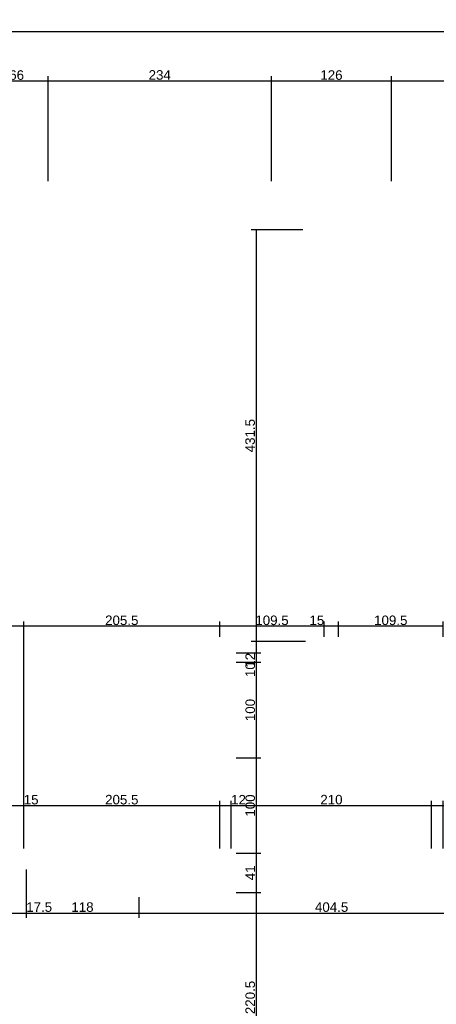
# Model space of a CAD drawing. Header units: millimetres. Extents: x 126553 to 403692, y -95821 to 38049.
# Tile 17 of 256: x 129125 to 129561, y -29583 to -28551. Entities that reach past the tile are written whole.
import ezdxf

# ---------------------------------------------------------------- set-up
doc = ezdxf.new("R2010")
doc.units = ezdxf.units.MM
doc.layers.add('11_wymiary', color=55, linetype='Continuous')
doc.layers.add('11_wymiary @ 50', color=55, linetype='Continuous')
doc.styles.add('11_RJ', font='arial.ttf')
doc.dimstyles.new('11_RJ (cc)', dxfattribs={"dimtxt": 0.2, "dimasz": 0.001, "dimexe": 0.1, "dimexo": 0.1, "dimgap": 0.02, "dimtad": 1, "dimdec": 1, "dimrnd": 0.5, "dimzin": 12, "dimdsep": 46, "dimtxsty": '11_RJ', "dimblk": 'OBLIQUE', "dimcen": 0, "dimdle": 0.01, "dimclrd": 256, "dimclre": 256, "dimclrt": 2, "dimazin": 3, "dimtfac": 1, "dimtdec": 1, "dimtofl": 0, "dimtmove": 0, "dimatfit": 3, "dimldrblk": 'DOT', "dimfxl": 1, "dimtolj": 1, "dimtzin": 13, "dimarcsym": 0})

# ---------------------------------------------------------------- blocks, each defined once
blk = doc.blocks.new('_Oblique')
at = {"color": 0, "linetype": 'ByBlock', "lineweight": -2}
blk.add_line((-0.5, -0.5), (0.5, 0.5), dxfattribs=at)
blk = doc.blocks.new('*D1774')
at = {"layer": '11_wymiary', "lineweight": -2, "transparency": 16777216}
for p, q in [((126769.9, -28563), (130796.9, -28563)), ((126770.4, -28719.7), (126770.4, -28558)), ((130796.4, -28733.7), (130796.4, -28558))]:
    blk.add_line(p, q, dxfattribs=at)
at = {"layer": 'Defpoints', "color": 0, "transparency": 16777216}
for p in [(130796.4, -28563), (126770.4, -28724.7), (130796.4, -28738.7)]:
    blk.add_point(p, dxfattribs=at)
at = {"layer": '11_wymiary', "lineweight": -2, "transparency": 16777216, "xscale": 0.05, "yscale": 0.05, "zscale": 0.05, "rotation": 180}
blk.add_blockref('_Oblique', (126770.4, -28563), dxfattribs=at)
at = {"layer": '11_wymiary', "lineweight": -2, "transparency": 16777216, "xscale": 0.05, "yscale": 0.05, "zscale": 0.05}
blk.add_blockref('_Oblique', (130796.4, -28563), dxfattribs=at)
at = {"layer": '11_wymiary', "color": 2, "transparency": 16777216, "insert": (128783.4, -28556.9), "char_height": 10, "attachment_point": 5, "style": '11_RJ'}
blk.add_mtext('\\A1;4026', dxfattribs=at)
blk = doc.blocks.new('_Dot')
at = {"color": 0, "linetype": 'ByBlock', "lineweight": -2}
blk.add_line((-0.5, 0), (-1, 0), dxfattribs=at)
at = {"color": 0, "linetype": 'ByBlock', "const_width": 0.5}
blk.add_lwpolyline([(-0.25, 0, 1), (0.25, 0, 1)], format="xyb", close=True, dxfattribs=at)
blk = doc.blocks.new('*D1823')
at = {"layer": '11_wymiary', "lineweight": -2, "transparency": 16777216}
for p, q in [((129087.7, -28614.7), (129155, -28614.7)), ((129088.2, -28719.7), (129088.2, -28609.7)), ((129154.5, -28719.7), (129154.5, -28609.7))]:
    blk.add_line(p, q, dxfattribs=at)
at = {"layer": 'Defpoints', "color": 0, "transparency": 16777216}
for p in [(129154.5, -28614.7), (129088.2, -28724.7), (129154.5, -28724.7)]:
    blk.add_point(p, dxfattribs=at)
at = {"layer": '11_wymiary', "lineweight": -2, "transparency": 16777216, "xscale": 0.05, "yscale": 0.05, "zscale": 0.05, "rotation": 180}
blk.add_blockref('_Oblique', (129088.2, -28614.7), dxfattribs=at)
at = {"layer": '11_wymiary', "lineweight": -2, "transparency": 16777216, "xscale": 0.05, "yscale": 0.05, "zscale": 0.05}
blk.add_blockref('_Oblique', (129154.5, -28614.7), dxfattribs=at)
at = {"layer": '11_wymiary', "color": 2, "transparency": 16777216, "insert": (129121.4, -28608.6), "char_height": 10, "attachment_point": 5, "style": '11_RJ'}
blk.add_mtext('\\A1;66', dxfattribs=at)
blk = doc.blocks.new('*D1824')
at = {"layer": '11_wymiary', "lineweight": -2, "transparency": 16777216}
for p, q in [((129513.9, -28614.7), (129748.7, -28614.7)), ((129514.4, -28719.7), (129514.4, -28609.7)), ((129748.2, -28719.7), (129748.2, -28609.7))]:
    blk.add_line(p, q, dxfattribs=at)
at = {"layer": 'Defpoints', "color": 0, "transparency": 16777216}
for p in [(129748.2, -28614.7), (129514.4, -28724.7), (129748.2, -28724.7)]:
    blk.add_point(p, dxfattribs=at)
at = {"layer": '11_wymiary', "lineweight": -2, "transparency": 16777216, "xscale": 0.05, "yscale": 0.05, "zscale": 0.05, "rotation": 180}
blk.add_blockref('_Oblique', (129514.4, -28614.7), dxfattribs=at)
at = {"layer": '11_wymiary', "lineweight": -2, "transparency": 16777216, "xscale": 0.05, "yscale": 0.05, "zscale": 0.05}
blk.add_blockref('_Oblique', (129748.2, -28614.7), dxfattribs=at)
at = {"layer": '11_wymiary', "color": 2, "transparency": 16777216, "insert": (129631.3, -28608.5), "char_height": 10, "attachment_point": 5, "style": '11_RJ'}
blk.add_mtext('\\A1;234', dxfattribs=at)
blk = doc.blocks.new('*D1825')
at = {"layer": '11_wymiary', "lineweight": -2, "transparency": 16777216}
for p, q in [((129154, -28614.7), (129388.9, -28614.7)), ((129154.5, -28719.7), (129154.5, -28609.7)), ((129388.4, -28719.7), (129388.4, -28609.7))]:
    blk.add_line(p, q, dxfattribs=at)
at = {"layer": 'Defpoints', "color": 0, "transparency": 16777216}
for p in [(129388.4, -28614.7), (129154.5, -28724.7), (129388.4, -28724.7)]:
    blk.add_point(p, dxfattribs=at)
at = {"layer": '11_wymiary', "lineweight": -2, "transparency": 16777216, "xscale": 0.05, "yscale": 0.05, "zscale": 0.05, "rotation": 180}
blk.add_blockref('_Oblique', (129154.5, -28614.7), dxfattribs=at)
at = {"layer": '11_wymiary', "lineweight": -2, "transparency": 16777216, "xscale": 0.05, "yscale": 0.05, "zscale": 0.05}
blk.add_blockref('_Oblique', (129388.4, -28614.7), dxfattribs=at)
at = {"layer": '11_wymiary', "color": 2, "transparency": 16777216, "insert": (129271.4, -28608.5), "char_height": 10, "attachment_point": 5, "style": '11_RJ'}
blk.add_mtext('\\A1;234', dxfattribs=at)
blk = doc.blocks.new('*D1826')
at = {"layer": '11_wymiary', "lineweight": -2, "transparency": 16777216}
for p, q in [((129387.9, -28614.7), (129514.9, -28614.7)), ((129388.4, -28719.7), (129388.4, -28609.7)), ((129514.4, -28719.7), (129514.4, -28609.7))]:
    blk.add_line(p, q, dxfattribs=at)
at = {"layer": 'Defpoints', "color": 0, "transparency": 16777216}
for p in [(129514.4, -28614.7), (129388.4, -28724.7), (129514.4, -28724.7)]:
    blk.add_point(p, dxfattribs=at)
at = {"layer": '11_wymiary', "lineweight": -2, "transparency": 16777216, "xscale": 0.05, "yscale": 0.05, "zscale": 0.05, "rotation": 180}
blk.add_blockref('_Oblique', (129388.4, -28614.7), dxfattribs=at)
at = {"layer": '11_wymiary', "lineweight": -2, "transparency": 16777216, "xscale": 0.05, "yscale": 0.05, "zscale": 0.05}
blk.add_blockref('_Oblique', (129514.4, -28614.7), dxfattribs=at)
at = {"layer": '11_wymiary', "color": 2, "transparency": 16777216, "insert": (129451.4, -28608.6), "char_height": 10, "attachment_point": 5, "style": '11_RJ'}
blk.add_mtext('\\A1;126', dxfattribs=at)
blk = doc.blocks.new('*D1870')
at = {"layer": '11_wymiary', "lineweight": -2, "transparency": 16777216}
for p, q in [((129113.9, -29419.2), (129113.9, -29369.2)), ((129128.9, -29419.2), (129128.9, -29369.2)), ((129113.4, -29374.2), (129128.9, -29374.2)), ((129128.9, -29374.2), (129144.4, -29374.2))]:
    blk.add_line(p, q, dxfattribs=at)
at = {"layer": 'Defpoints', "color": 0, "transparency": 16777216}
for p in [(129128.9, -29374.2), (129113.9, -29424.2), (129128.9, -29424.2)]:
    blk.add_point(p, dxfattribs=at)
at = {"layer": '11_wymiary', "lineweight": -2, "transparency": 16777216, "xscale": 0.05, "yscale": 0.05, "zscale": 0.05, "rotation": 180}
blk.add_blockref('_Oblique', (129113.9, -29374.2), dxfattribs=at)
at = {"layer": '11_wymiary', "lineweight": -2, "transparency": 16777216, "xscale": 0.05, "yscale": 0.05, "zscale": 0.05}
blk.add_blockref('_Oblique', (129128.9, -29374.2), dxfattribs=at)
at = {"layer": '11_wymiary', "color": 2, "transparency": 16777216, "insert": (129136.6, -29368.1), "char_height": 10, "attachment_point": 5, "style": '11_RJ'}
blk.add_mtext('\\A1;15', dxfattribs=at)
blk = doc.blocks.new('*D1871')
at = {"layer": '11_wymiary', "lineweight": -2, "transparency": 16777216}
for p, q in [((129128.9, -29419.2), (129128.9, -29369.2)), ((129334.4, -29419.2), (129334.4, -29369.2)), ((129128.4, -29374.2), (129334.9, -29374.2))]:
    blk.add_line(p, q, dxfattribs=at)
at = {"layer": 'Defpoints', "color": 0, "transparency": 16777216}
for p in [(129334.4, -29374.2), (129128.9, -29424.2), (129334.4, -29424.2)]:
    blk.add_point(p, dxfattribs=at)
at = {"layer": '11_wymiary', "lineweight": -2, "transparency": 16777216, "xscale": 0.05, "yscale": 0.05, "zscale": 0.05, "rotation": 180}
blk.add_blockref('_Oblique', (129128.9, -29374.2), dxfattribs=at)
at = {"layer": '11_wymiary', "lineweight": -2, "transparency": 16777216, "xscale": 0.05, "yscale": 0.05, "zscale": 0.05}
blk.add_blockref('_Oblique', (129334.4, -29374.2), dxfattribs=at)
at = {"layer": '11_wymiary', "color": 2, "transparency": 16777216, "insert": (129231.6, -29368.1), "char_height": 10, "attachment_point": 5, "style": '11_RJ'}
blk.add_mtext('\\A1;205.5', dxfattribs=at)
blk = doc.blocks.new('*D1872')
at = {"layer": '11_wymiary', "lineweight": -2, "transparency": 16777216}
for p, q in [((129334.4, -29419.2), (129334.4, -29369.2)), ((129346.4, -29419.2), (129346.4, -29369.2)), ((129333.9, -29374.2), (129346.4, -29374.2)), ((129346.4, -29374.2), (129361.7, -29374.2))]:
    blk.add_line(p, q, dxfattribs=at)
at = {"layer": 'Defpoints', "color": 0, "transparency": 16777216}
for p in [(129346.4, -29374.2), (129334.4, -29424.2), (129346.4, -29424.2)]:
    blk.add_point(p, dxfattribs=at)
at = {"layer": '11_wymiary', "lineweight": -2, "transparency": 16777216, "xscale": 0.05, "yscale": 0.05, "zscale": 0.05, "rotation": 180}
blk.add_blockref('_Oblique', (129334.4, -29374.2), dxfattribs=at)
at = {"layer": '11_wymiary', "lineweight": -2, "transparency": 16777216, "xscale": 0.05, "yscale": 0.05, "zscale": 0.05}
blk.add_blockref('_Oblique', (129346.4, -29374.2), dxfattribs=at)
at = {"layer": '11_wymiary', "color": 2, "transparency": 16777216, "insert": (129354, -29368.1), "char_height": 10, "attachment_point": 5, "style": '11_RJ'}
blk.add_mtext('\\A1;12', dxfattribs=at)
blk = doc.blocks.new('*D1873')
at = {"layer": '11_wymiary', "lineweight": -2, "transparency": 16777216}
for p, q in [((129346.4, -29419.2), (129346.4, -29369.2)), ((129556.4, -29419.2), (129556.4, -29369.2)), ((129345.9, -29374.2), (129556.9, -29374.2))]:
    blk.add_line(p, q, dxfattribs=at)
at = {"layer": 'Defpoints', "color": 0, "transparency": 16777216}
for p in [(129556.4, -29374.2), (129346.4, -29424.2), (129556.4, -29424.2)]:
    blk.add_point(p, dxfattribs=at)
at = {"layer": '11_wymiary', "lineweight": -2, "transparency": 16777216, "xscale": 0.05, "yscale": 0.05, "zscale": 0.05, "rotation": 180}
blk.add_blockref('_Oblique', (129346.4, -29374.2), dxfattribs=at)
at = {"layer": '11_wymiary', "lineweight": -2, "transparency": 16777216, "xscale": 0.05, "yscale": 0.05, "zscale": 0.05}
blk.add_blockref('_Oblique', (129556.4, -29374.2), dxfattribs=at)
at = {"layer": '11_wymiary', "color": 2, "transparency": 16777216, "insert": (129451.4, -29368.1), "char_height": 10, "attachment_point": 5, "style": '11_RJ'}
blk.add_mtext('\\A1;210', dxfattribs=at)
blk = doc.blocks.new('*D1874')
at = {"layer": '11_wymiary', "lineweight": -2, "transparency": 16777216}
for p, q in [((129556.4, -29419.2), (129556.4, -29369.2)), ((129568.4, -29419.2), (129568.4, -29369.2)), ((129555.9, -29374.2), (129568.4, -29374.2)), ((129568.4, -29374.2), (129583.7, -29374.2))]:
    blk.add_line(p, q, dxfattribs=at)
at = {"layer": 'Defpoints', "color": 0, "transparency": 16777216}
for p in [(129568.4, -29374.2), (129556.4, -29424.2), (129568.4, -29424.2)]:
    blk.add_point(p, dxfattribs=at)
at = {"layer": '11_wymiary', "lineweight": -2, "transparency": 16777216, "xscale": 0.05, "yscale": 0.05, "zscale": 0.05, "rotation": 180}
blk.add_blockref('_Oblique', (129556.4, -29374.2), dxfattribs=at)
at = {"layer": '11_wymiary', "lineweight": -2, "transparency": 16777216, "xscale": 0.05, "yscale": 0.05, "zscale": 0.05}
blk.add_blockref('_Oblique', (129568.4, -29374.2), dxfattribs=at)
at = {"layer": '11_wymiary', "color": 2, "transparency": 16777216, "insert": (129576, -29368.1), "char_height": 10, "attachment_point": 5, "style": '11_RJ'}
blk.add_mtext('\\A1;12', dxfattribs=at)
blk = doc.blocks.new('*D1999')
at = {"layer": '11_wymiary', "lineweight": -2, "transparency": 16777216}
for p, q in [((129113.9, -29441.2), (129113.9, -29491.9)), ((129131.4, -29441.2), (129131.4, -29491.9)), ((129113.4, -29486.9), (129131.4, -29486.9)), ((129131.4, -29486.9), (129158.5, -29486.9))]:
    blk.add_line(p, q, dxfattribs=at)
at = {"layer": 'Defpoints', "color": 0, "transparency": 16777216}
for p in [(129113.9, -29436.2), (129131.4, -29436.2), (129131.4, -29486.9)]:
    blk.add_point(p, dxfattribs=at)
at = {"layer": '11_wymiary', "lineweight": -2, "transparency": 16777216, "xscale": 0.05, "yscale": 0.05, "zscale": 0.05, "rotation": 180}
blk.add_blockref('_Oblique', (129113.9, -29486.9), dxfattribs=at)
at = {"layer": '11_wymiary', "lineweight": -2, "transparency": 16777216, "xscale": 0.05, "yscale": 0.05, "zscale": 0.05}
blk.add_blockref('_Oblique', (129131.4, -29486.9), dxfattribs=at)
at = {"layer": '11_wymiary', "color": 2, "transparency": 16777216, "insert": (129145, -29480.7), "char_height": 10, "attachment_point": 5, "style": '11_RJ'}
blk.add_mtext('\\A1;17.5', dxfattribs=at)
blk = doc.blocks.new('*D2000')
at = {"layer": '11_wymiary', "lineweight": -2, "transparency": 16777216}
for p, q in [((129131.4, -29441.2), (129131.4, -29491.9)), ((129249.4, -29470.2), (129249.4, -29491.9)), ((129130.9, -29486.9), (129249.9, -29486.9))]:
    blk.add_line(p, q, dxfattribs=at)
at = {"layer": 'Defpoints', "color": 0, "transparency": 16777216}
for p in [(129131.4, -29436.2), (129249.4, -29465.2), (129249.4, -29486.9)]:
    blk.add_point(p, dxfattribs=at)
at = {"layer": '11_wymiary', "lineweight": -2, "transparency": 16777216, "xscale": 0.05, "yscale": 0.05, "zscale": 0.05, "rotation": 180}
blk.add_blockref('_Oblique', (129131.4, -29486.9), dxfattribs=at)
at = {"layer": '11_wymiary', "lineweight": -2, "transparency": 16777216, "xscale": 0.05, "yscale": 0.05, "zscale": 0.05}
blk.add_blockref('_Oblique', (129249.4, -29486.9), dxfattribs=at)
at = {"layer": '11_wymiary', "color": 2, "transparency": 16777216, "insert": (129190.4, -29480.7), "char_height": 10, "attachment_point": 5, "style": '11_RJ'}
blk.add_mtext('\\A1;118', dxfattribs=at)
blk = doc.blocks.new('*D2001')
at = {"layer": '11_wymiary', "lineweight": -2, "transparency": 16777216}
for p, q in [((129249.4, -29470.2), (129249.4, -29491.9)), ((129653.9, -29470.2), (129653.9, -29491.9)), ((129248.9, -29486.9), (129654.4, -29486.9))]:
    blk.add_line(p, q, dxfattribs=at)
at = {"layer": 'Defpoints', "color": 0, "transparency": 16777216}
for p in [(129249.4, -29465.2), (129653.9, -29465.2), (129653.9, -29486.9)]:
    blk.add_point(p, dxfattribs=at)
at = {"layer": '11_wymiary', "lineweight": -2, "transparency": 16777216, "xscale": 0.05, "yscale": 0.05, "zscale": 0.05, "rotation": 180}
blk.add_blockref('_Oblique', (129249.4, -29486.9), dxfattribs=at)
at = {"layer": '11_wymiary', "lineweight": -2, "transparency": 16777216, "xscale": 0.05, "yscale": 0.05, "zscale": 0.05}
blk.add_blockref('_Oblique', (129653.9, -29486.9), dxfattribs=at)
at = {"layer": '11_wymiary', "color": 2, "transparency": 16777216, "insert": (129451.6, -29480.7), "char_height": 10, "attachment_point": 5, "style": '11_RJ'}
blk.add_mtext('\\A1;404.5', dxfattribs=at)
blk = doc.blocks.new('*D2015')
at = {"layer": '11_wymiary', "lineweight": -2, "transparency": 16777216}
for p, q in [((129421.4, -28770.7), (129367.4, -28770.7)), ((129372.4, -28770.2), (129372.4, -29202.7)), ((129424.3, -29202.2), (129367.4, -29202.2))]:
    blk.add_line(p, q, dxfattribs=at)
at = {"layer": 'Defpoints', "color": 0, "transparency": 16777216}
for p in [(129426.4, -28770.7), (129372.4, -29202.2), (129429.3, -29202.2)]:
    blk.add_point(p, dxfattribs=at)
at = {"layer": '11_wymiary', "lineweight": -2, "transparency": 16777216, "xscale": 0.05, "yscale": 0.05, "zscale": 0.05}
for p, rotation in [((129372.4, -28770.7), 90), ((129372.4, -29202.2), 270)]:
    blk.add_blockref('_Oblique', p, dxfattribs=dict(at, rotation=rotation))
at = {"layer": '11_wymiary', "color": 2, "transparency": 16777216, "insert": (129366.2, -28986.5), "char_height": 10, "attachment_point": 5, "rotation": 90, "style": '11_RJ'}
blk.add_mtext('\\A1;431.5', dxfattribs=at)
blk = doc.blocks.new('*D2016')
at = {"layer": '11_wymiary', "lineweight": -2, "transparency": 16777216}
for p, q in [((129424.3, -29202.2), (129367.4, -29202.2)), ((129372.4, -29201.7), (129372.4, -29214.2)), ((129351.4, -29214.2), (129377.4, -29214.2)), ((129372.4, -29214.2), (129372.4, -29229.6))]:
    blk.add_line(p, q, dxfattribs=at)
at = {"layer": 'Defpoints', "color": 0, "transparency": 16777216}
for p in [(129429.3, -29202.2), (129346.4, -29214.2), (129372.4, -29214.2)]:
    blk.add_point(p, dxfattribs=at)
at = {"layer": '11_wymiary', "lineweight": -2, "transparency": 16777216, "xscale": 0.05, "yscale": 0.05, "zscale": 0.05}
for p, rotation in [((129372.4, -29202.2), 90), ((129372.4, -29214.2), 270)]:
    blk.add_blockref('_Oblique', p, dxfattribs=dict(at, rotation=rotation))
at = {"layer": '11_wymiary', "color": 2, "transparency": 16777216, "insert": (129366.3, -29221.9), "char_height": 10, "attachment_point": 5, "rotation": 90, "style": '11_RJ'}
blk.add_mtext('\\A1;12', dxfattribs=at)
blk = doc.blocks.new('*D2017')
at = {"layer": '11_wymiary', "lineweight": -2, "transparency": 16777216}
for p, q in [((129351.4, -29214.2), (129377.4, -29214.2)), ((129372.4, -29213.7), (129372.4, -29224.1)), ((129351.4, -29224.1), (129377.4, -29224.1)), ((129372.4, -29224.1), (129372.4, -29239.5))]:
    blk.add_line(p, q, dxfattribs=at)
at = {"layer": 'Defpoints', "color": 0, "transparency": 16777216}
for p in [(129346.4, -29214.2), (129346.4, -29224.1), (129372.4, -29224.1)]:
    blk.add_point(p, dxfattribs=at)
at = {"layer": '11_wymiary', "lineweight": -2, "transparency": 16777216, "xscale": 0.05, "yscale": 0.05, "zscale": 0.05}
for p, rotation in [((129372.4, -29214.2), 90), ((129372.4, -29224.1), 270)]:
    blk.add_blockref('_Oblique', p, dxfattribs=dict(at, rotation=rotation))
at = {"layer": '11_wymiary', "color": 2, "transparency": 16777216, "insert": (129366.3, -29231.8), "char_height": 10, "attachment_point": 5, "rotation": 90, "style": '11_RJ'}
blk.add_mtext('\\A1;10', dxfattribs=at)
blk = doc.blocks.new('*D2018')
at = {"layer": '11_wymiary', "lineweight": -2, "transparency": 16777216}
for p, q in [((129351.4, -29224.1), (129377.4, -29224.1)), ((129372.4, -29223.6), (129372.4, -29324.6)), ((129351.4, -29324.1), (129377.4, -29324.1))]:
    blk.add_line(p, q, dxfattribs=at)
at = {"layer": 'Defpoints', "color": 0, "transparency": 16777216}
for p in [(129346.4, -29224.1), (129346.4, -29324.1), (129372.4, -29324.1)]:
    blk.add_point(p, dxfattribs=at)
at = {"layer": '11_wymiary', "lineweight": -2, "transparency": 16777216, "xscale": 0.05, "yscale": 0.05, "zscale": 0.05}
for p, rotation in [((129372.4, -29224.1), 90), ((129372.4, -29324.1), 270)]:
    blk.add_blockref('_Oblique', p, dxfattribs=dict(at, rotation=rotation))
at = {"layer": '11_wymiary', "color": 2, "transparency": 16777216, "insert": (129366.3, -29274.1), "char_height": 10, "attachment_point": 5, "rotation": 90, "style": '11_RJ'}
blk.add_mtext('\\A1;100', dxfattribs=at)
blk = doc.blocks.new('*D2019')
at = {"layer": '11_wymiary', "lineweight": -2, "transparency": 16777216}
for p, q in [((129351.4, -29324.1), (129377.4, -29324.1)), ((129372.4, -29323.6), (129372.4, -29424.7)), ((129351.4, -29424.2), (129377.4, -29424.2))]:
    blk.add_line(p, q, dxfattribs=at)
at = {"layer": 'Defpoints', "color": 0, "transparency": 16777216}
for p in [(129346.4, -29324.1), (129346.4, -29424.2), (129372.4, -29424.2)]:
    blk.add_point(p, dxfattribs=at)
at = {"layer": '11_wymiary', "lineweight": -2, "transparency": 16777216, "xscale": 0.05, "yscale": 0.05, "zscale": 0.05}
for p, rotation in [((129372.4, -29324.1), 90), ((129372.4, -29424.2), 270)]:
    blk.add_blockref('_Oblique', p, dxfattribs=dict(at, rotation=rotation))
at = {"layer": '11_wymiary', "color": 2, "transparency": 16777216, "insert": (129366.3, -29374.2), "char_height": 10, "attachment_point": 5, "rotation": 90, "style": '11_RJ'}
blk.add_mtext('\\A1;100', dxfattribs=at)
blk = doc.blocks.new('*D2020')
at = {"layer": '11_wymiary', "lineweight": -2, "transparency": 16777216}
for p, q in [((129351.4, -29424.2), (129377.4, -29424.2)), ((129372.4, -29423.7), (129372.4, -29465.7)), ((129351.4, -29465.2), (129377.4, -29465.2))]:
    blk.add_line(p, q, dxfattribs=at)
at = {"layer": 'Defpoints', "color": 0, "transparency": 16777216}
for p in [(129346.4, -29424.2), (129346.4, -29465.2), (129372.4, -29465.2)]:
    blk.add_point(p, dxfattribs=at)
at = {"layer": '11_wymiary', "lineweight": -2, "transparency": 16777216, "xscale": 0.05, "yscale": 0.05, "zscale": 0.05}
for p, rotation in [((129372.4, -29424.2), 90), ((129372.4, -29465.2), 270)]:
    blk.add_blockref('_Oblique', p, dxfattribs=dict(at, rotation=rotation))
at = {"layer": '11_wymiary', "color": 2, "transparency": 16777216, "insert": (129366.3, -29444.7), "char_height": 10, "attachment_point": 5, "rotation": 90, "style": '11_RJ'}
blk.add_mtext('\\A1;41', dxfattribs=at)
blk = doc.blocks.new('*D2021')
at = {"layer": '11_wymiary', "lineweight": -2, "transparency": 16777216}
for p, q in [((129372.4, -29464.7), (129372.4, -29686.1)), ((129351.4, -29465.2), (129377.4, -29465.2)), ((129266.4, -29685.6), (129377.4, -29685.6))]:
    blk.add_line(p, q, dxfattribs=at)
at = {"layer": 'Defpoints', "color": 0, "transparency": 16777216}
for p in [(129346.4, -29465.2), (129261.4, -29685.6), (129372.4, -29685.6)]:
    blk.add_point(p, dxfattribs=at)
at = {"layer": '11_wymiary', "lineweight": -2, "transparency": 16777216, "xscale": 0.05, "yscale": 0.05, "zscale": 0.05}
for p, rotation in [((129372.4, -29465.2), 90), ((129372.4, -29685.6), 270)]:
    blk.add_blockref('_Oblique', p, dxfattribs=dict(at, rotation=rotation))
at = {"layer": '11_wymiary', "color": 2, "transparency": 16777216, "insert": (129366.3, -29575.4), "char_height": 10, "attachment_point": 5, "rotation": 90, "style": '11_RJ'}
blk.add_mtext('\\A1;220.5', dxfattribs=at)
blk = doc.blocks.new('*D1953')
at = {"layer": '11_wymiary', "lineweight": -2, "transparency": 16777216}
for p, q in [((129458.9, -29197.2), (129458.9, -29181.2)), ((129568.4, -29197.2), (129568.4, -29181.2)), ((129568.9, -29186.2), (129458.4, -29186.2))]:
    blk.add_line(p, q, dxfattribs=at)
at = {"layer": 'Defpoints', "color": 0, "transparency": 16777216}
for p in [(129458.9, -29186.2), (129458.9, -29202.2), (129568.4, -29202.2)]:
    blk.add_point(p, dxfattribs=at)
at = {"layer": '11_wymiary', "lineweight": -2, "transparency": 16777216, "xscale": 0.05, "yscale": 0.05, "zscale": 0.05, "rotation": 180}
blk.add_blockref('_Oblique', (129458.9, -29186.2), dxfattribs=at)
at = {"layer": '11_wymiary', "lineweight": -2, "transparency": 16777216, "xscale": 0.05, "yscale": 0.05, "zscale": 0.05}
blk.add_blockref('_Oblique', (129568.4, -29186.2), dxfattribs=at)
at = {"layer": '11_wymiary', "color": 2, "transparency": 16777216, "insert": (129513.6, -29180.1), "char_height": 10, "attachment_point": 5, "style": '11_RJ'}
blk.add_mtext('\\A1;109.5', dxfattribs=at)
blk = doc.blocks.new('*D1954')
at = {"layer": '11_wymiary', "lineweight": -2, "transparency": 16777216}
for p, q in [((129443.9, -29197.2), (129443.9, -29181.2)), ((129458.9, -29197.2), (129458.9, -29181.2)), ((129443.9, -29186.2), (129428.3, -29186.2)), ((129459.4, -29186.2), (129443.9, -29186.2))]:
    blk.add_line(p, q, dxfattribs=at)
at = {"layer": 'Defpoints', "color": 0, "transparency": 16777216}
for p in [(129443.9, -29186.2), (129443.9, -29202.2), (129458.9, -29202.2)]:
    blk.add_point(p, dxfattribs=at)
at = {"layer": '11_wymiary', "lineweight": -2, "transparency": 16777216, "xscale": 0.05, "yscale": 0.05, "zscale": 0.05, "rotation": 180}
blk.add_blockref('_Oblique', (129443.9, -29186.2), dxfattribs=at)
at = {"layer": '11_wymiary', "lineweight": -2, "transparency": 16777216, "xscale": 0.05, "yscale": 0.05, "zscale": 0.05}
blk.add_blockref('_Oblique', (129458.9, -29186.2), dxfattribs=at)
at = {"layer": '11_wymiary', "color": 2, "transparency": 16777216, "insert": (129436.1, -29180.1), "char_height": 10, "attachment_point": 5, "style": '11_RJ'}
blk.add_mtext('\\A1;15', dxfattribs=at)
blk = doc.blocks.new('*D1955')
at = {"layer": '11_wymiary', "lineweight": -2, "transparency": 16777216}
for p, q in [((129334.4, -29197.2), (129334.4, -29181.2)), ((129443.9, -29197.2), (129443.9, -29181.2)), ((129444.4, -29186.2), (129333.9, -29186.2))]:
    blk.add_line(p, q, dxfattribs=at)
at = {"layer": 'Defpoints', "color": 0, "transparency": 16777216}
for p in [(129334.4, -29186.2), (129334.4, -29202.2), (129443.9, -29202.2)]:
    blk.add_point(p, dxfattribs=at)
at = {"layer": '11_wymiary', "lineweight": -2, "transparency": 16777216, "xscale": 0.05, "yscale": 0.05, "zscale": 0.05, "rotation": 180}
blk.add_blockref('_Oblique', (129334.4, -29186.2), dxfattribs=at)
at = {"layer": '11_wymiary', "lineweight": -2, "transparency": 16777216, "xscale": 0.05, "yscale": 0.05, "zscale": 0.05}
blk.add_blockref('_Oblique', (129443.9, -29186.2), dxfattribs=at)
at = {"layer": '11_wymiary', "color": 2, "transparency": 16777216, "insert": (129389.1, -29180.1), "char_height": 10, "attachment_point": 5, "style": '11_RJ'}
blk.add_mtext('\\A1;109.5', dxfattribs=at)
blk = doc.blocks.new('*D1956')
at = {"layer": '11_wymiary', "lineweight": -2, "transparency": 16777216}
for p, q in [((129128.9, -29419.2), (129128.9, -29181.2)), ((129334.4, -29197.2), (129334.4, -29181.2)), ((129334.9, -29186.2), (129128.4, -29186.2))]:
    blk.add_line(p, q, dxfattribs=at)
at = {"layer": 'Defpoints', "color": 0, "transparency": 16777216}
for p in [(129128.9, -29186.2), (129334.4, -29202.2), (129128.9, -29424.2)]:
    blk.add_point(p, dxfattribs=at)
at = {"layer": '11_wymiary', "lineweight": -2, "transparency": 16777216, "xscale": 0.05, "yscale": 0.05, "zscale": 0.05, "rotation": 180}
blk.add_blockref('_Oblique', (129128.9, -29186.2), dxfattribs=at)
at = {"layer": '11_wymiary', "lineweight": -2, "transparency": 16777216, "xscale": 0.05, "yscale": 0.05, "zscale": 0.05}
blk.add_blockref('_Oblique', (129334.4, -29186.2), dxfattribs=at)
at = {"layer": '11_wymiary', "color": 2, "transparency": 16777216, "insert": (129231.6, -29180.1), "char_height": 10, "attachment_point": 5, "style": '11_RJ'}
blk.add_mtext('\\A1;205.5', dxfattribs=at)
blk = doc.blocks.new('*D1957')
at = {"layer": '11_wymiary', "lineweight": -2, "transparency": 16777216}
for p, q in [((129113.9, -29419.2), (129113.9, -29181.2)), ((129128.9, -29419.2), (129128.9, -29181.2)), ((129113.9, -29186.2), (129098.3, -29186.2)), ((129129.4, -29186.2), (129113.9, -29186.2))]:
    blk.add_line(p, q, dxfattribs=at)
at = {"layer": 'Defpoints', "color": 0, "transparency": 16777216}
for p in [(129113.9, -29186.2), (129113.9, -29424.2), (129128.9, -29424.2)]:
    blk.add_point(p, dxfattribs=at)
at = {"layer": '11_wymiary', "lineweight": -2, "transparency": 16777216, "xscale": 0.05, "yscale": 0.05, "zscale": 0.05, "rotation": 180}
blk.add_blockref('_Oblique', (129113.9, -29186.2), dxfattribs=at)
at = {"layer": '11_wymiary', "lineweight": -2, "transparency": 16777216, "xscale": 0.05, "yscale": 0.05, "zscale": 0.05}
blk.add_blockref('_Oblique', (129128.9, -29186.2), dxfattribs=at)
at = {"layer": '11_wymiary', "color": 2, "transparency": 16777216, "insert": (129106.1, -29180.1), "char_height": 10, "attachment_point": 5, "style": '11_RJ'}
blk.add_mtext('\\A1;15', dxfattribs=at)

msp = doc.modelspace()

# ---------------------------------------------------------------- dimensions: what is measured, and where the dimension line sits
at = {"layer": '11_wymiary @ 50'}
for base, p1, p2, picture, middle in [((130796.35078, -28563.03965), (126770.35078, -28724.73922), (130796.35078, -28738.73922), '*D1774', (128783.35078, -28556.93392)), ((129154.456, -28614.65806), (129088.24555, -28724.73922), (129154.456, -28724.73922), '*D1823', (129121.35078, -28608.55234)), ((129388.35078, -28614.65806), (129154.456, -28724.73922), (129388.35078, -28724.73922), '*D1825', (129271.40339, -28608.54892)), ((129514.35078, -28614.65806), (129388.35078, -28724.73922), (129514.35078, -28724.73922), '*D1826', (129451.35078, -28608.55234)), ((129748.24555, -28614.65806), (129514.35078, -28724.73922), (129748.24555, -28724.73922), '*D1824', (129631.29816, -28608.54892)), ((129113.85078, -29186.19501), (129128.85078, -29424.23922), (129113.85078, -29424.23922), '*D1957', (129106.07158, -29180.08928)), ((129128.85078, -29186.19501), (129334.35078, -29202.23922), (129128.85078, -29424.23922), '*D1956', (129231.60078, -29180.08928)), ((129334.35078, -29186.19501), (129443.85078, -29202.23922), (129334.35078, -29202.23922), '*D1955', (129389.10078, -29180.08928)), ((129443.85078, -29186.19501), (129458.85078, -29202.23922), (129443.85078, -29202.23922), '*D1954', (129436.07158, -29180.08928)), ((129458.85078, -29186.19501), (129568.35078, -29202.23922), (129458.85078, -29202.23922), '*D1953', (129513.60078, -29180.08928)), ((129128.85078, -29374.16152), (129113.85078, -29424.23922), (129128.85078, -29424.23922), '*D1870', (129136.62997, -29368.05579)), ((129334.35078, -29374.16152), (129128.85078, -29424.23922), (129334.35078, -29424.23922), '*D1871', (129231.60078, -29368.05579)), ((129346.35078, -29374.16152), (129334.35078, -29424.23922), (129346.35078, -29424.23922), '*D1872', (129354.04129, -29368.14105)), ((129556.35078, -29374.16152), (129346.35078, -29424.23922), (129556.35078, -29424.23922), '*D1873', (129451.35078, -29368.05579)), ((129568.35078, -29374.16152), (129556.35078, -29424.23922), (129568.35078, -29424.23922), '*D1874', (129576.04129, -29368.14105)), ((129131.35078, -29486.85286), (129113.85078, -29436.23922), (129131.35078, -29436.23922), '*D1999', (129144.95535, -29480.74713)), ((129249.35078, -29486.85286), (129131.35078, -29436.23922), (129249.35078, -29465.23922), '*D2000', (129190.35078, -29480.74713)), ((129653.85078, -29486.85286), (129249.35078, -29465.23922), (129653.85078, -29465.23922), '*D2001', (129451.60078, -29480.74713))]:
    dim = msp.add_linear_dim(base=base, p1=p1, p2=p2, dimstyle='11_RJ (cc)', override={"dimscale": 50, "dimtix": 0, "dimtofl": 0, "dimtmove": 0, "dimatfit": 3}, dxfattribs=at)
    dim.commit()
    dim.dimension.update_dxf_attribs({"geometry": picture, "text_midpoint": middle})
for base, p1, p2, picture, middle in [((129372.3564, -29202.23922), (129426.35078, -28770.73922), (129429.2949, -29202.23922), '*D2015', (129366.24726, -28986.48922)), ((129372.3564, -29214.23922), (129429.2949, -29202.23922), (129346.35078, -29214.23922), '*D2016', (129366.33593, -29221.92974)), ((129372.3564, -29224.09348), (129346.35078, -29214.23922), (129346.35078, -29224.09348), '*D2017', (129366.25067, -29231.81811)), ((129372.3564, -29324.09348), (129346.35078, -29224.09348), (129346.35078, -29324.09348), '*D2018', (129366.25067, -29274.09348)), ((129372.3564, -29424.23922), (129346.35078, -29324.09348), (129346.35078, -29424.23922), '*D2019', (129366.25067, -29374.16635)), ((129372.3564, -29465.23922), (129346.35078, -29424.23922), (129346.35078, -29465.23922), '*D2020', (129366.33593, -29444.73922)), ((129372.3564, -29685.61948), (129346.35078, -29465.23922), (129261.35078, -29685.61948), '*D2021', (129366.25067, -29575.42935))]:
    dim = msp.add_linear_dim(base=base, p1=p1, p2=p2, angle=90, dimstyle='11_RJ (cc)', override={"dimscale": 50, "dimtix": 0, "dimtofl": 0, "dimtmove": 0, "dimatfit": 3}, dxfattribs=at)
    dim.commit()
    dim.dimension.update_dxf_attribs({"geometry": picture, "text_midpoint": middle})

doc.saveas('drawing.dxf')
